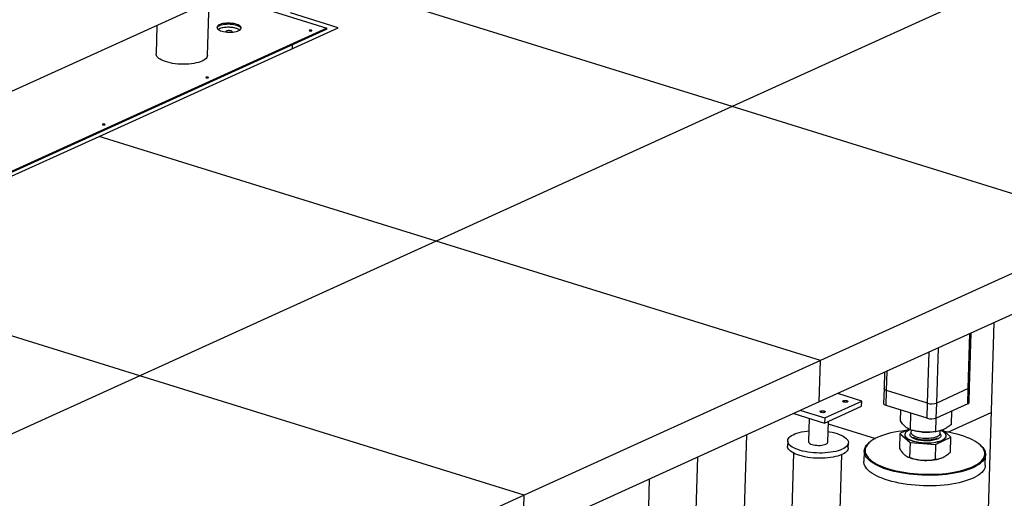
# Model space of a CAD drawing. Header units: millimetres. Extents: x 0 to 841, y 0 to 594.
# Tile 111 of 155: x 719 to 750, y 207 to 222. Entities that reach past the tile are written whole.
import ezdxf

# ---------------------------------------------------------------- set-up
doc = ezdxf.new("R2010")
doc.units = ezdxf.units.MM
doc.layers.add('TRAIT-FORT', color=4, linetype='Continuous', lineweight=25)

msp = doc.modelspace()

# ---------------------------------------------------------------- linework, layer by layer
at = {"layer": 'TRAIT-FORT', "color": 4, "linetype": 'Continuous', "lineweight": 25}
for p, q in [((727.27006, 223.48356), (685.41247, 204.46572)), ((750.64568, 223.52531), (741.49314, 219.36689)), ((741.49314, 219.36689), (729.6164, 223.06097)), ((725.74899, 222.79247), (728.96803, 221.79123)), ((725.28077, 220.94324), (725.33047, 222.60231)), ((729.31852, 221.79897), (727.8465, 222.25682)), ((728.96699, 221.75641), (705.93312, 211.29105)), ((728.96803, 221.79123), (705.93416, 211.32588)), ((721.9359, 218.4447), (729.31852, 221.79897)), ((723.72034, 221.87076), (723.69398, 220.99077)), ((728.96699, 221.75641), (728.96803, 221.79123)), ((727.90172, 221.27241), (727.89817, 221.15364)), ((741.49314, 219.36689), (732.34061, 215.20847)), ((753.36989, 215.67281), (741.49314, 219.36689)), ((712.78336, 214.28628), (721.9359, 218.4447)), ((732.34061, 215.20847), (721.9359, 218.4447)), ((753.36989, 215.67281), (744.21735, 211.51439)), ((732.34061, 215.20847), (723.18808, 211.05005)), ((744.21735, 211.51439), (732.34061, 215.20847)), ((723.18808, 211.05005), (712.78336, 214.28628)), ((753.33163, 214.39584), (744.1791, 210.23742)), ((749.57066, 212.68706), (749.20187, 200.37656)), ((748.78413, 210.6491), (748.83517, 212.35289)), ((748.82568, 210.69236), (748.87599, 212.37144)), ((747.52747, 210.19934), (747.57483, 211.78026)), ((747.80786, 210.20553), (747.8589, 211.90933)), ((744.21735, 211.51439), (735.06482, 207.35597)), ((744.1791, 210.23742), (744.21735, 211.51439)), ((746.19771, 211.15457), (746.18274, 210.65481)), ((746.26062, 210.59337), (746.27853, 211.19129)), ((723.18808, 211.05005), (714.03555, 206.89163)), ((735.06482, 207.35597), (723.18808, 211.05005)), ((745.49343, 210.26644), (744.75113, 210.49732)), ((746.18274, 210.65481), (746.16883, 210.19046)), ((746.24671, 210.12902), (746.26062, 210.59337)), ((747.52747, 210.19934), (746.26062, 210.59337)), ((748.78413, 210.6491), (747.80786, 210.20553)), ((748.77022, 210.18474), (748.78413, 210.6491)), ((748.81177, 210.22801), (748.82568, 210.69236)), ((744.1791, 210.23742), (735.02657, 206.079)), ((744.34936, 209.74664), (745.49343, 210.26644)), ((745.48856, 210.10392), (745.49343, 210.26644)), ((747.51356, 209.73499), (747.52747, 210.19934)), ((747.79395, 209.74118), (747.80786, 210.20553)), ((748.77022, 210.18474), (747.79395, 209.74118)), ((743.39274, 209.88014), (744.34449, 209.58412)), ((743.60707, 209.97752), (744.34936, 209.74664)), ((744.34449, 209.58412), (745.48856, 210.10392)), ((747.51356, 209.73499), (746.24671, 210.12902)), ((746.68421, 209.65291), (746.6943, 209.98981)), ((746.99522, 209.3747), (747.0107, 209.89139)), ((748.15376, 209.30219), (749.48741, 209.90813)), ((748.25972, 209.54135), (748.27222, 209.95848)), ((743.86387, 209.73361), (743.84237, 209.01587)), ((744.34936, 209.74664), (744.34449, 209.58412)), ((744.4421, 208.9979), (744.46125, 209.63717)), ((744.45905, 209.56363), (745.91286, 209.11145)), ((747.78298, 209.31892), (747.79565, 209.74195)), ((746.6725, 209.26201), (746.65869, 208.80128)), ((746.95559, 209.39409), (746.6725, 209.26201)), ((746.6725, 209.26201), (746.98351, 208.9838)), ((747.01496, 209.37003), (747.0128, 209.29783)), ((747.34459, 209.31049), (747.35459, 209.30954)), ((747.57192, 209.30303), (747.5867, 209.30355)), ((747.91239, 209.27088), (747.91476, 209.34974)), ((748.24801, 209.15045), (747.99334, 209.37827)), ((741.54866, 196.17322), (741.9395, 209.21987)), ((743.20516, 209.03496), (743.20029, 208.87244)), ((745.07445, 208.81629), (745.07931, 208.97881)), ((745.75648, 209.01142), (745.73297, 208.99257)), ((746.82181, 209.23), (746.82167, 209.22536)), ((746.98351, 208.9838), (746.96971, 208.52307)), ((746.98351, 208.9838), (747.77127, 208.92802)), ((747.77127, 208.92802), (748.24801, 209.15045)), ((748.09884, 209.1871), (748.09898, 209.19174)), ((748.23421, 208.68972), (748.24801, 209.15045)), ((743.38147, 208.65892), (742.77354, 188.36564)), ((745.56989, 208.7214), (745.56015, 208.39636)), ((747.77127, 208.92802), (747.75747, 208.4673)), ((749.17165, 208.88956), (749.14932, 208.90978)), ((740.41812, 208.52864), (740.04933, 196.21814)), ((744.27287, 188.32072), (744.8808, 208.614)), ((746.90977, 208.54173), (746.94166, 208.52823)), ((747.93734, 208.4984), (747.9416, 208.49991)), ((749.30847, 208.28407), (749.31821, 208.60911)), ((738.82445, 204.02572), (738.93922, 207.8567)), ((735.06482, 207.35597), (725.91229, 203.19755)), ((735.02657, 206.079), (735.06482, 207.35597))]:
    msp.add_line(p, q, dxfattribs=at)
at = {"layer": 'TRAIT-FORT', "color": 4, "linetype": 'Continuous', "lineweight": 25, "flags": 128}
for points in [[(726.2456, 221.71013), (726.27705, 221.72708), (726.3008, 221.7458), (726.3163, 221.76585), (726.32318, 221.78676), (726.32129, 221.80803), (726.31066, 221.82918), (726.29154, 221.8497), (726.26439, 221.86911), (726.22984, 221.88696), (726.1887, 221.90283), (726.14194, 221.91635), (726.09064, 221.9272), (726.03602, 221.93513), (725.97935, 221.93994), (725.92196, 221.94154), (725.8652, 221.93988), (725.81039, 221.93499), (725.75883, 221.927), (725.71171, 221.91609), (725.67015, 221.90252), (725.63512, 221.88661), (725.60744, 221.86872), (725.58776, 221.84928), (725.57653, 221.82874), (725.57403, 221.80759), (725.58032, 221.78632), (725.59523, 221.76542), (725.61843, 221.7454), (725.64937, 221.72671), (725.68733, 221.7098), (725.73141, 221.69506), (725.78059, 221.68284), (725.8337, 221.67343), (725.88951, 221.66703), (725.94671, 221.66382), (726.00395, 221.66385), (726.0599, 221.66714), (726.11324, 221.67359), (726.16273, 221.68307), (726.2072, 221.69534), (726.2456, 221.71013)], [(726.32002, 221.77393), (726.30961, 221.79435), (726.2905, 221.81487), (726.26335, 221.83428), (726.2288, 221.85213), (726.18766, 221.868), (726.14089, 221.88152), (726.0896, 221.89237), (726.03497, 221.9003), (725.9783, 221.90512), (725.92091, 221.90671), (725.86415, 221.90505), (725.80935, 221.90017), (725.75778, 221.89218), (725.71067, 221.88127), (725.66911, 221.8677), (725.63408, 221.85178), (725.6064, 221.83389), (725.58671, 221.81445), (725.5763, 221.79621)], [(726.27946, 221.72867), (726.26057, 221.74141), (726.22602, 221.75926), (726.18488, 221.77513), (726.13811, 221.78865), (726.08682, 221.7995), (726.03219, 221.80743), (725.97552, 221.81225), (725.91813, 221.81384), (725.86137, 221.81218), (725.80656, 221.8073), (725.755, 221.79931), (725.70789, 221.7884), (725.66633, 221.77483), (725.6313, 221.75891), (725.61408, 221.7486)], [(726.27946, 221.72867), (726.25021, 221.74736), (726.21313, 221.76473), (726.16968, 221.77997), (726.12087, 221.79271), (726.06788, 221.80264), (726.01196, 221.80953), (725.95445, 221.81321), (725.8967, 221.8136), (725.8401, 221.81069), (725.786, 221.80454), (725.73567, 221.7953), (725.69032, 221.7832), (725.65103, 221.76852), (725.61873, 221.75161), (725.61408, 221.7486)], [(728.49668, 221.70434), (728.5036, 221.70933), (728.50466, 221.71506), (728.49967, 221.72066), (728.48941, 221.72528), (728.47543, 221.7282), (728.45987, 221.72899), (728.44508, 221.72753), (728.43333, 221.72404), (728.4264, 221.71904), (728.42535, 221.71331), (728.43034, 221.70771), (728.4406, 221.7031), (728.45458, 221.70017), (728.47014, 221.69938), (728.48492, 221.70084), (728.49668, 221.70434)], [(726.04248, 221.66578), (726.04387, 221.67009), (726.04117, 221.68106), (726.02992, 221.69146), (726.0111, 221.70039), (725.9864, 221.70704), (725.95801, 221.71082), (725.92845, 221.71141), (725.90035, 221.70874), (725.8762, 221.70305), (725.85815, 221.69485), (725.84781, 221.68487), (725.84609, 221.67399), (725.84688, 221.67164)], [(725.11585, 220.77153), (725.06081, 220.74924), (724.99927, 220.72943), (724.93193, 220.71231), (724.85956, 220.69807), (724.78297, 220.68688), (724.70302, 220.67886), (724.62064, 220.67411), (724.53675, 220.67268), (724.45229, 220.67458), (724.36823, 220.67979), (724.28553, 220.68826), (724.20511, 220.69989), (724.12789, 220.71455), (724.05474, 220.73206), (723.98649, 220.75224), (723.92392, 220.77485), (723.86773, 220.79963), (723.81857, 220.82632), (723.77698, 220.8546), (723.74344, 220.88415), (723.71833, 220.91464), (723.70193, 220.94572), (723.69443, 220.97705), (723.69398, 220.99077)], [(725.28077, 220.94324), (725.28069, 220.94132), (725.27471, 220.9103), (725.25981, 220.87992), (725.23616, 220.85053), (725.20402, 220.82246), (725.16377, 220.79602), (725.11585, 220.77153)], [(725.30258, 220.25311), (725.30951, 220.2581), (725.31056, 220.26383), (725.30557, 220.26943), (725.29531, 220.27405), (725.28133, 220.27697), (725.26577, 220.27777), (725.25098, 220.2763), (725.23923, 220.27281), (725.2323, 220.26782), (725.23125, 220.26208), (725.23624, 220.25648), (725.2465, 220.25187), (725.26048, 220.24894), (725.27604, 220.24815), (725.29083, 220.24961), (725.30258, 220.25311)], [(722.10848, 218.80188), (722.11541, 218.80687), (722.11646, 218.81261), (722.11147, 218.81821), (722.10121, 218.82282), (722.08723, 218.82575), (722.07167, 218.82654), (722.05689, 218.82508), (722.04513, 218.82158), (722.03821, 218.81659), (722.03715, 218.81086), (722.04214, 218.80526), (722.0524, 218.80064), (722.06638, 218.79772), (722.08194, 218.79692), (722.09673, 218.79839), (722.10848, 218.80188)], [(746.26062, 210.59337), (746.23207, 210.60405), (746.20931, 210.61644), (746.19321, 210.63008), (746.18439, 210.64444), (746.18274, 210.65481)], [(746.26062, 210.59337), (746.23207, 210.60405), (746.20931, 210.61644), (746.19321, 210.63008), (746.18439, 210.64444), (746.18274, 210.65481)], [(744.91996, 210.2753), (744.93962, 210.28155), (744.96415, 210.28495), (744.9909, 210.28513), (745.01695, 210.28206), (745.03949, 210.27609), (745.05608, 210.26785), (745.06492, 210.25824), (745.06505, 210.2483), (745.05646, 210.23911), (745.04007, 210.23167), (745.01767, 210.22677), (744.99168, 210.22496), (744.96492, 210.22643), (744.94028, 210.23101), (744.92044, 210.23822), (744.90755, 210.24726), (744.90301, 210.25717), (744.9073, 210.26687), (744.91996, 210.2753)], [(746.24671, 210.12902), (746.21816, 210.1397), (746.1954, 210.15209), (746.1793, 210.16573), (746.17048, 210.18009), (746.16883, 210.19046)], [(744.21885, 209.95675), (744.23851, 209.963), (744.26304, 209.9664), (744.28978, 209.96658), (744.31584, 209.96351), (744.33838, 209.95754), (744.35497, 209.9493), (744.36381, 209.93969), (744.36394, 209.92975), (744.35534, 209.92056), (744.33896, 209.91312), (744.31656, 209.90823), (744.29057, 209.90641), (744.2638, 209.90788), (744.23917, 209.91246), (744.21933, 209.91967), (744.20644, 209.92871), (744.20189, 209.93862), (744.20618, 209.94832), (744.21885, 209.95675)], [(744.88453, 208.77601), (744.82586, 208.752), (744.7608, 208.73037), (744.68997, 208.71133), (744.61402, 208.69504), (744.53367, 208.68167), (744.44966, 208.67133), (744.36279, 208.66413), (744.27385, 208.66013), (744.18368, 208.65936), (744.09313, 208.66184), (744.00304, 208.66754), (743.91425, 208.67641), (743.82758, 208.68836), (743.74385, 208.70329), (743.66385, 208.72105), (743.58831, 208.74148), (743.51794, 208.76439), (743.4534, 208.78957), (743.39529, 208.81677), (743.34415, 208.84575), (743.30047, 208.87623), (743.26465, 208.90793), (743.23702, 208.94056), (743.21784, 208.9738), (743.20729, 209.00736), (743.20547, 209.04091), (743.2124, 209.07414), (743.22801, 209.10674), (743.25216, 209.13842), (743.28461, 209.16886), (743.32508, 209.19779), (743.37317, 209.22494), (743.42844, 209.25005), (743.49038, 209.2729), (743.5584, 209.29326), (743.63188, 209.31094), (743.71012, 209.32579), (743.7924, 209.33766), (743.8522, 209.34416)], [(744.45193, 209.32619), (744.49917, 209.31831), (744.58113, 209.30195), (744.659, 209.28283), (744.73204, 209.26113), (744.79957, 209.23706), (744.86097, 209.21084), (744.91565, 209.18272), (744.96312, 209.15296), (745.00292, 209.12183), (745.03468, 209.08963), (745.05811, 209.05665), (745.07299, 209.02321), (745.07918, 208.98962), (745.07662, 208.95619), (745.06534, 208.92323), (745.04544, 208.89106), (745.01711, 208.85996), (744.98061, 208.83024), (744.93628, 208.80217), (744.88453, 208.77601)], [(746.86902, 209.3537), (746.8486, 209.3517), (746.72925, 209.33802), (746.61331, 209.32125), (746.50133, 209.30146), (746.39384, 209.27875), (746.29136, 209.25323), (746.19438, 209.22502), (746.10336, 209.19425), (746.01873, 209.16107), (745.9409, 209.12563), (745.87023, 209.08812), (745.80706, 209.0487), (745.7517, 209.00756), (745.70441, 208.9649), (745.66541, 208.92093), (745.63489, 208.87585), (745.613, 208.82987), (745.59983, 208.78322), (745.59546, 208.73612), (745.5999, 208.68879), (745.61313, 208.64146), (745.63509, 208.59436), (745.66567, 208.5477), (745.70473, 208.50171), (745.75209, 208.45662), (745.80751, 208.41263)], [(745.80751, 208.41263), (745.87073, 208.36995), (745.94145, 208.32879), (746.01934, 208.28935), (746.10401, 208.2518), (746.19508, 208.21634), (746.29211, 208.18313), (746.39462, 208.15233), (746.50214, 208.12408), (746.61415, 208.09852), (746.73013, 208.07577), (746.8495, 208.05594), (746.97171, 208.03913), (747.09618, 208.02541), (747.22231, 208.01485), (747.3495, 208.0075), (747.47714, 208.0034), (747.60463, 208.00256), (747.73135, 208.00499), (747.85671, 208.01068), (747.98011, 208.01959), (748.10095, 208.0317), (748.21867, 208.04693), (748.3327, 208.06522), (748.4425, 208.08648), (748.54754, 208.11061), (748.64733, 208.1375), (748.74139, 208.16701), (748.82927, 208.199), (748.91055, 208.23333), (748.98484, 208.26983), (749.0518, 208.30832), (749.1111, 208.34862), (749.16245, 208.39054), (749.20563, 208.43388), (749.24041, 208.47844), (749.26663, 208.524), (749.28417, 208.57034), (749.29294, 208.61724), (749.29291, 208.66448), (749.28407, 208.71184), (749.26646, 208.75908), (749.24018, 208.80599), (749.20534, 208.85234), (749.1621, 208.89791), (749.11069, 208.94248), (749.05133, 208.98584), (748.98432, 209.02778), (748.90997, 209.06811), (748.82864, 209.10663), (748.74071, 209.14315), (748.64661, 209.17751), (748.54678, 209.20953), (748.4417, 209.23908), (748.33187, 209.266), (748.21781, 209.29016), (748.10007, 209.31146), (748.06096, 209.31777)], [(746.98327, 209.3803), (746.94238, 209.36249), (746.90184, 209.33989), (746.86914, 209.31549), (746.84474, 209.28961), (746.82899, 209.26264), (746.82209, 209.23493), (746.82416, 209.20689), (746.83516, 209.1789), (746.85493, 209.15136), (746.88321, 209.12466), (746.91958, 209.09916), (746.96355, 209.07524), (747.0145, 209.05322), (747.0717, 209.03341), (747.13436, 209.01609), (747.20159, 209.00151), (747.27246, 208.98987), (747.34597, 208.98133), (747.42108, 208.97601), (747.49675, 208.97399), (747.5719, 208.97529), (747.64549, 208.9799), (747.71648, 208.98775), (747.78388, 208.99874), (747.84674, 209.0127), (747.90417, 209.02945), (747.95537, 209.04874), (747.99962, 209.07031), (748.03631, 209.09385), (748.06491, 209.11903), (748.08502, 209.14551), (748.09637, 209.1729), (748.09878, 209.20082), (748.09224, 209.22889), (748.07683, 209.2567), (748.05276, 209.28387), (748.02038, 209.31001), (747.98013, 209.33476), (747.93597, 209.3563)], [(747.0128, 209.29783), (747.01619, 209.2754), (747.02825, 209.2523), (747.04876, 209.22982), (747.07732, 209.2084), (747.11338, 209.18846), (747.15624, 209.17039), (747.20507, 209.15453), (747.2589, 209.14121), (747.3167, 209.13067), (747.37734, 209.12312), (747.43964, 209.11871), (747.50238, 209.11752), (747.56436, 209.11958), (747.62435, 209.12485), (747.68119, 209.13322), (747.73378, 209.14453), (747.78108, 209.15857), (747.82219, 209.17505), (747.85631, 209.19366), (747.88275, 209.21404), (747.90102, 209.23579), (747.91076, 209.25848), (747.91239, 209.27088)], [(743.84237, 209.01587), (743.84261, 209.01002), (743.84933, 208.99067), (743.86494, 208.9718), (743.88898, 208.954), (743.92072, 208.93781), (743.95918, 208.92372), (744.00321, 208.91215), (744.05147, 208.90347), (744.10248, 208.89792), (744.15469, 208.89569), (744.20653, 208.89683), (744.25642, 208.90132), (744.30284, 208.90902), (744.34437, 208.91969), (744.37977, 208.93301)], [(745.78469, 208.38568), (745.72852, 208.43027), (745.68052, 208.47597), (745.64094, 208.52258), (745.60994, 208.56987), (745.58768, 208.61761), (745.57427, 208.66558), (745.56977, 208.71355), (745.57421, 208.76128), (745.58755, 208.80856), (745.60974, 208.85516), (745.64067, 208.90085), (745.6802, 208.94542), (745.72813, 208.98865), (745.73297, 208.99257)], [(746.82167, 209.22536), (746.82402, 209.20224), (746.83502, 209.17425), (746.85479, 209.14672), (746.88307, 209.12001), (746.91944, 209.09452), (746.96341, 209.07059), (747.01436, 209.04857), (747.07156, 209.02877), (747.13422, 209.01145), (747.20145, 208.99687), (747.27232, 208.98522), (747.34583, 208.97668), (747.42094, 208.97136), (747.49661, 208.96934), (747.57176, 208.97065), (747.64535, 208.97526), (747.71634, 208.98311), (747.78374, 208.9941), (747.8466, 209.00806), (747.90403, 209.0248), (747.95523, 209.0441), (747.99948, 209.06566), (748.03617, 209.08921), (748.06477, 209.11439), (748.08488, 209.14086), (748.09623, 209.16825), (748.09884, 209.1871)], [(747.09462, 209.14704), (747.12199, 209.13349), (747.16642, 209.11594), (747.21659, 209.10069), (747.27152, 209.08804), (747.33013, 209.07823), (747.3913, 209.07145), (747.45383, 209.06784), (747.51649, 209.06746), (747.57808, 209.07033), (747.63739, 209.07639), (747.69327, 209.08551), (747.74463, 209.09753), (747.79047, 209.11221), (747.82194, 209.12537)], [(744.87966, 208.61348), (744.82099, 208.58948), (744.75593, 208.56785), (744.6851, 208.54881), (744.60915, 208.53252), (744.5288, 208.51915), (744.44479, 208.50881), (744.35792, 208.50161), (744.26898, 208.4976), (744.17882, 208.49684), (744.08826, 208.49931), (743.99817, 208.50501), (743.90938, 208.51388), (743.82271, 208.52584), (743.73899, 208.54076), (743.65898, 208.55853), (743.58344, 208.57896), (743.51307, 208.60187), (743.44853, 208.62704), (743.39042, 208.65424), (743.33928, 208.68322), (743.2956, 208.7137), (743.25978, 208.74541), (743.23215, 208.77803), (743.21297, 208.81128), (743.20242, 208.84483), (743.20029, 208.87244)], [(745.07445, 208.81629), (745.07176, 208.79367), (745.06047, 208.76071), (745.04057, 208.72854), (745.01224, 208.69744), (744.97574, 208.66772), (744.93141, 208.63965), (744.87966, 208.61348)], [(749.17165, 208.88956), (749.18461, 208.87752), (749.22843, 208.83134), (749.26375, 208.78436), (749.29039, 208.73682), (749.30823, 208.68894), (749.31719, 208.64094), (749.31722, 208.59306), (749.30833, 208.54552), (749.29055, 208.49856), (749.26398, 208.45238), (749.22873, 208.40723), (749.18497, 208.3633), (749.13292, 208.32081), (749.07282, 208.27996), (749.00496, 208.24095), (748.92966, 208.20396), (748.84728, 208.16917), (748.75822, 208.13674), (748.66289, 208.10684), (748.56175, 208.07959), (748.45529, 208.05513), (748.34401, 208.03358), (748.22843, 208.01505), (748.10913, 207.99961), (747.98665, 207.98734), (747.86158, 207.9783), (747.73453, 207.97254), (747.60609, 207.97007), (747.47688, 207.97092), (747.34751, 207.97508), (747.21861, 207.98253), (747.09078, 207.99323), (746.96463, 208.00714), (746.84076, 208.02418), (746.71977, 208.04427), (746.60224, 208.06733), (746.48871, 208.09323), (746.37974, 208.12186), (746.27583, 208.15308), (746.1775, 208.18674), (746.0852, 208.22269), (745.99938, 208.26074), (745.92044, 208.30071), (745.84876, 208.34243), (745.78469, 208.38568)], [(749.30847, 208.28407), (749.30415, 208.24419), (749.29081, 208.19691), (749.26862, 208.15031), (749.23769, 208.10462), (749.19816, 208.06005), (749.15023, 208.01681), (749.09412, 207.97512), (749.0301, 207.93517), (748.95848, 207.89715), (748.8796, 207.86123), (748.79382, 207.8276), (748.70157, 207.79642), (748.60328, 207.76782), (748.49942, 207.74196), (748.39048, 207.71894), (748.27698, 207.69889), (748.15947, 207.68189), (748.03851, 207.66802), (747.91466, 207.65736), (747.78853, 207.64996), (747.66071, 207.64584), (747.53181, 207.64504), (747.40244, 207.64754), (747.27323, 207.65335), (747.14478, 207.66243), (747.01772, 207.67474), (746.89263, 207.69022), (746.77013, 207.7088), (746.6508, 207.73039), (746.5352, 207.75489), (746.42388, 207.78217), (746.31738, 207.81211), (746.2162, 207.84457), (746.12083, 207.87939), (746.03172, 207.91641), (745.94929, 207.95545), (745.87393, 207.99632), (745.80602, 208.03883), (745.74586, 208.08277), (745.69375, 208.12795), (745.64993, 208.17413), (745.61462, 208.22111), (745.58797, 208.26865), (745.57013, 208.31653), (745.56117, 208.36453), (745.56015, 208.39636)]]:
    msp.add_lwpolyline(points, dxfattribs=at)
at = {"layer": 'TRAIT-FORT', "color": 4, "linetype": 'Continuous', "lineweight": 25}
for centre, radius, start, end in [((748.77142, 210.70289), 0.05528, 283.295255, 349.017157), ((747.65825, 210.62907), 0.44919, 253.074122, 289.45572), ((748.75751, 210.23854), 0.05528, 283.295255, 349.017157), ((747.64433, 210.16472), 0.44919, 253.074122, 289.45572), ((747.51386, 210.99544), 1.69341, 264.603331, 271.964837), ((744.35807, 209.01623), 0.08601, 284.614653, 347.697759), ((747.43257, 209.79322), 1.3569, 248.790016, 267.013903), ((747.49697, 209.92628), 1.49425, 264.813038, 287.140118)]:
    msp.add_arc(centre, radius, start, end, dxfattribs=at)
for points, knots in [([(746.99522, 209.3747), (746.97419, 209.38418), (746.93435, 209.40212), (746.87615, 209.44106), (746.82478, 209.48505), (746.77739, 209.5343), (746.73162, 209.58848), (746.70052, 209.63073), (746.68421, 209.65291)], [0, 0, 0, 0, 0.20206835, 0.38269984, 0.55531458, 0.69299169, 0.83889419, 1, 1, 1, 1]), ([(746.98904, 209.24425), (746.99315, 209.25484), (746.99853, 209.26868), (747.01408, 209.28106), (747.01773, 209.28398)], [0, 0, 0, 0, 0.76493856, 1, 1, 1, 1]), ([(747.78298, 209.31892), (747.73013, 209.31355), (747.63002, 209.30338), (747.48319, 209.30097), (747.35315, 209.30825), (747.23282, 209.32347), (747.1163, 209.34464), (747.03689, 209.36435), (746.99522, 209.3747)], [0, 0, 0, 0, 0.20206835, 0.38269984, 0.55531458, 0.69299169, 0.83889419, 1, 1, 1, 1]), ([(747.90931, 209.25595), (747.91296, 209.25182), (747.92633, 209.23667), (747.93677, 209.21013), (747.93444, 209.17732), (747.91561, 209.1456), (747.87971, 209.11516), (747.82568, 209.08726), (747.75531, 209.06394), (747.68603, 209.04963), (747.62667, 209.04166), (747.56689, 209.03625), (747.49167, 209.03341), (747.43207, 209.03645), (747.40314, 209.03793)], [0, 0, 0, 0, 0.03603865, 0.13202877, 0.22259407, 0.31315937, 0.40914949, 0.5091303, 0.61123285, 0.7133354, 0.76338312, 0.81344458, 0.9094347, 1, 1, 1, 1]), ([(748.25972, 209.54135), (748.22763, 209.51741), (748.16684, 209.47206), (748.07783, 209.41794), (747.99911, 209.37932), (747.92637, 209.35196), (747.856, 209.33184), (747.80811, 209.32337), (747.78298, 209.31892)], [0, 0, 0, 0, 0.20206835, 0.38269984, 0.55531458, 0.69299169, 0.83889419, 1, 1, 1, 1]), ([(747.40314, 209.03793), (747.37458, 209.04052), (747.31574, 209.04587), (747.23108, 209.06171), (747.15189, 209.08365), (747.08395, 209.11148), (747.04043, 209.13823), (747.01475, 209.16087), (746.99595, 209.18347), (746.98302, 209.21164), (746.98707, 209.23359), (746.98904, 209.24425)], [0, 0, 0, 0, 0.11649679, 0.2399717, 0.36857994, 0.49991744, 0.63125494, 0.69563278, 0.7600283, 0.88350321, 1, 1, 1, 1]), ([(746.65869, 208.80128), (746.68348, 208.7632), (746.72086, 208.70577), (746.77269, 208.64325), (746.7992, 208.61788), (746.81249, 208.60515)], [0, 0, 0, 0, 0.49525132, 0.7468182, 1, 1, 1, 1]), ([(747.99413, 208.52148), (748.03416, 208.54299), (748.11511, 208.58649), (748.19422, 208.65506), (748.23421, 208.68972)], [0, 0, 0, 0, 0.49451073, 1, 1, 1, 1]), ([(746.81249, 208.60515), (746.83864, 208.58472), (746.8915, 208.54339), (746.94345, 208.5299), (746.96971, 208.52307)], [0, 0, 0, 0, 0.49451073, 1, 1, 1, 1]), ([(746.96971, 208.52307), (747.03321, 208.50305), (747.12896, 208.47286), (747.26095, 208.44774), (747.32817, 208.44136), (747.36188, 208.43816)], [0, 0, 0, 0, 0.49525132, 0.7468182, 1, 1, 1, 1]), ([(747.36188, 208.43816), (747.42797, 208.43636), (747.5616, 208.43272), (747.6917, 208.45569), (747.75747, 208.4673)], [0, 0, 0, 0, 0.49451073, 1, 1, 1, 1]), ([(747.75747, 208.4673), (747.79571, 208.46986), (747.85338, 208.47373), (747.93308, 208.49539), (747.97374, 208.51277), (747.99413, 208.52148)], [0, 0, 0, 0, 0.49525132, 0.7468182, 1, 1, 1, 1])]:
    msp.add_open_spline(points, degree=3, knots=knots, dxfattribs=at)

doc.saveas('drawing.dxf')
